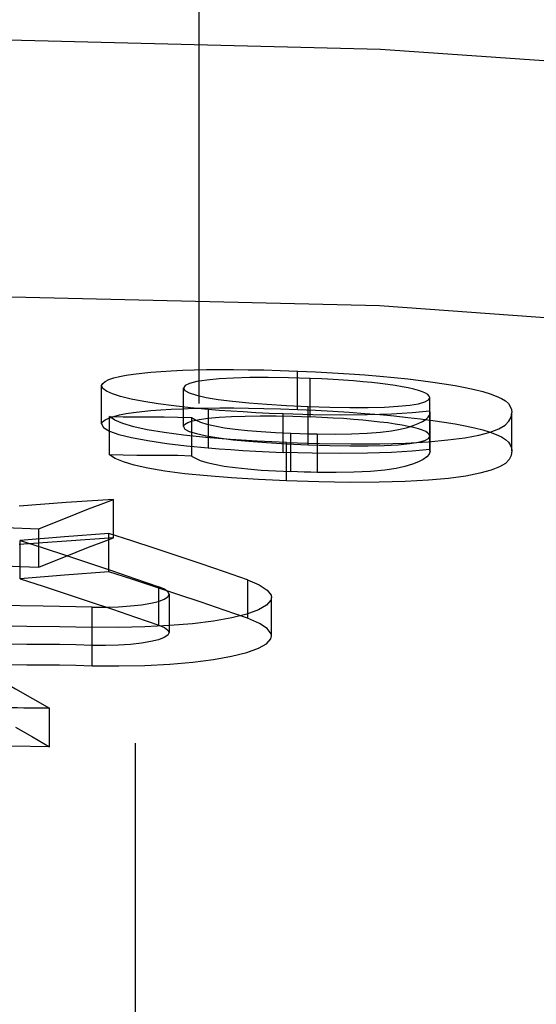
# Model space of a CAD drawing. Header units: inches. Extents: x 0 to 85, y 0 to 55.
# Tile 110 of 115: x 61.128 to 61.287, y 34.111 to 34.414. Entities that reach past the tile are written whole.
import ezdxf

# ---------------------------------------------------------------- set-up
doc = ezdxf.new("R2010")
doc.units = ezdxf.units.IN
doc.header["$LTSCALE"] = 4.675
doc.header["$MEASUREMENT"] = 0
doc.linetypes.add('HIDDEN', pattern=[0.2, 0.1, -0.1])
for name, color, linetype in [('_15034', 7, 'CONTINUOUS'), ('_15875', 7, 'CONTINUOUS'), ('DEFAULT_2', 8, 'HIDDEN')]:
    doc.layers.add(name, color=color, linetype=linetype)

msp = doc.modelspace()

# ---------------------------------------------------------------- linework, layer by layer
at = {"layer": '_15034', "color": 8, "linetype": 'HIDDEN'}
for p, q in [((61.21379, 34.29422), (61.21379, 34.30603)), ((61.15345, 34.28973), (61.15345, 34.30154)), ((61.21765, 34.29193), (61.21765, 34.30375)), ((61.17869, 34.28892), (61.17869, 34.30073)), ((61.21041, 34.29542), (61.21702, 34.29511)), ((61.21702, 34.2833), (61.21702, 34.29511)), ((61.2544, 34.2819), (61.2544, 34.29783)), ((61.15598, 34.28026), (61.15598, 34.29207)), ((61.18631, 34.2942), (61.18631, 34.2824)), ((61.20226, 34.29224), (61.2072, 34.29223)), ((61.2072, 34.29223), (61.21231, 34.29212)), ((61.20848, 34.2944), (61.21379, 34.29422)), ((61.20933, 34.281), (61.20933, 34.29281)), ((61.21231, 34.29212), (61.21765, 34.29193)), ((61.21379, 34.29422), (61.21927, 34.29396)), ((61.25452, 34.28136), (61.25452, 34.29317)), ((61.27964, 34.28145), (61.27964, 34.29327)), ((61.17701, 34.29182), (61.18121, 34.29169)), ((61.18121, 34.29169), (61.18121, 34.27988)), ((61.18121, 34.29169), (61.18234, 34.29098)), ((61.18833, 34.28912), (61.19126, 34.28859)), ((61.22791, 34.29137), (61.22469, 34.29157)), ((61.21166, 34.27509), (61.21166, 34.2869)), ((61.21166, 34.28689), (61.21446, 34.2868)), ((61.21446, 34.2868), (61.2172, 34.28672)), ((61.2172, 34.28672), (61.21984, 34.28666)), ((61.21983, 34.28666), (61.21983, 34.27486)), ((61.21984, 34.28666), (61.2253, 34.28663)), ((61.25399, 34.28531), (61.2544, 34.28602)), ((61.17967, 34.28304), (61.18631, 34.2824)), ((61.21035, 34.27222), (61.21035, 34.28403)), ((61.21041, 34.28361), (61.21702, 34.2833)), ((61.18121, 34.27988), (61.17701, 34.28001)), ((61.21831, 34.28073), (61.20933, 34.281)), ((61.22705, 34.28064), (61.21831, 34.28073)), ((61.18598, 34.27374), (61.17913, 34.27443)), ((61.20705, 34.2753), (61.21166, 34.27509)), ((61.21579, 34.27495), (61.21166, 34.27509)), ((61.21783, 34.2749), (61.21579, 34.27495)), ((61.21983, 34.27486), (61.21783, 34.2749)), ((61.21035, 34.27222), (61.20171, 34.27264)), ((61.22035, 34.27192), (61.21035, 34.27222)), ((61.22993, 34.27179), (61.22035, 34.27192)), ((61.14267, 34.26555), (61.12818, 34.26447)), ((61.15716, 34.26656), (61.14267, 34.26555)), ((61.15716, 34.25475), (61.15716, 34.26656)), ((61.13423, 34.24566), (61.13423, 34.25747)), ((61.15574, 34.25607), (61.1421, 34.25501)), ((61.15574, 34.24425), (61.15574, 34.25607)), ((61.16285, 34.25379), (61.15574, 34.25607)), ((61.14269, 34.25374), (61.12818, 34.25266)), ((61.1421, 34.25501), (61.12846, 34.25389)), ((61.12846, 34.24208), (61.12846, 34.25389)), ((61.15716, 34.25475), (61.14269, 34.25374)), ((61.15335, 34.25329), (61.15716, 34.25475)), ((61.11345, 34.24649), (61.12846, 34.2459)), ((61.12846, 34.2459), (61.13423, 34.24566)), ((61.15574, 34.24425), (61.14212, 34.2432)), ((61.14212, 34.2432), (61.12846, 34.24208)), ((61.19836, 34.24179), (61.19836, 34.22998)), ((61.17108, 34.22789), (61.17108, 34.2397)), ((61.17425, 34.23739), (61.17425, 34.22558)), ((61.20574, 34.22457), (61.20574, 34.23638)), ((61.13557, 34.23373), (61.12051, 34.23396)), ((61.15063, 34.23344), (61.13557, 34.23373)), ((61.15063, 34.21541), (61.15063, 34.23344)), ((61.15063, 34.23344), (61.15499, 34.23343)), ((61.12051, 34.22774), (61.13055, 34.22759)), ((61.13055, 34.22759), (61.14059, 34.22742)), ((61.14059, 34.22742), (61.15063, 34.22722)), ((61.13747, 34.19051), (61.13747, 34.20232)), ((61.13747, 34.19051), (61.12569, 34.19069))]:
    msp.add_line(p, q, dxfattribs=at)
at = {"layer": '_15034', "color": 7, "linetype": 'Continuous'}
msp.add_lwpolyline([(62.56575, 34.0251), (62.46686, 34.0847), (62.35499, 34.14278), (62.23532, 34.19597), (62.10845, 34.24391), (61.97523, 34.28622), (61.83629, 34.32264), (61.69225, 34.35295), (61.54411, 34.37687), (61.39293, 34.39421), (61.2393, 34.40486), (61.08385, 34.40872), (60.92761, 34.40568), (60.77154, 34.39567), (60.61669, 34.37872), (60.46402, 34.35485), (60.31499, 34.32426), (60.17095, 34.28727), (60.03291, 34.24423), (59.90177, 34.19553), (59.77878, 34.1418), (59.66484, 34.08375), (59.56517, 34.02497)], dxfattribs=at)
at = {"layer": '_15034', "color": 8, "linetype": 'HIDDEN'}
for points in [[(61.77419, 34.25603), (61.71112, 34.26917), (61.55852, 34.29529), (61.40056, 34.3144), (61.23892, 34.32604), (61.07523, 34.32999), (60.91125, 34.32612), (60.7487, 34.31453), (60.58925, 34.29542), (60.43453, 34.26919), (60.3567, 34.25297)], [(61.15345, 34.30153), (61.15385, 34.3022), (61.15462, 34.30281), (61.15577, 34.30337), (61.15724, 34.30387), (61.15901, 34.30432), (61.16106, 34.30472), (61.16336, 34.30508), (61.1659, 34.30539), (61.16869, 34.30566), (61.1717, 34.3059), (61.17492, 34.30609), (61.17835, 34.30624), (61.18196, 34.30636), (61.18578, 34.30644), (61.18983, 34.30648), (61.19411, 34.30648), (61.19863, 34.30643), (61.2034, 34.30634), (61.20846, 34.30621), (61.21379, 34.30602)], [(61.21765, 34.30375), (61.21094, 34.30397), (61.20478, 34.30406), (61.19914, 34.30402), (61.19408, 34.30386), (61.18965, 34.3036), (61.18589, 34.30323), (61.18284, 34.30277), (61.18057, 34.30219), (61.1792, 34.30152), (61.17869, 34.30073)], [(61.21379, 34.30602), (61.21928, 34.30577), (61.22456, 34.30548), (61.22961, 34.30516), (61.23445, 34.3048), (61.23907, 34.30442), (61.24348, 34.30401), (61.24766, 34.30357), (61.25162, 34.3031), (61.25536, 34.30261), (61.25889, 34.30209), (61.26221, 34.30154), (61.2653, 34.30097), (61.26814, 34.30036), (61.2707, 34.29972), (61.27294, 34.29904), (61.27487, 34.29833), (61.27644, 34.29759), (61.27768, 34.2968), (61.27858, 34.29598), (61.27918, 34.29512), (61.27954, 34.29422), (61.27964, 34.29326)], [(61.18631, 34.2942), (61.18088, 34.29472), (61.17576, 34.2953), (61.17091, 34.29594), (61.16649, 34.29663), (61.16262, 34.29738), (61.15936, 34.29816), (61.15685, 34.29898), (61.15503, 34.29982), (61.1539, 34.30067), (61.15345, 34.30153)], [(61.2544, 34.29783), (61.25425, 34.2983), (61.25383, 34.29875), (61.25315, 34.29919), (61.2522, 34.29962), (61.25097, 34.30003), (61.2495, 34.30043), (61.2478, 34.30081), (61.24589, 34.30117), (61.24379, 34.30152), (61.24152, 34.30184), (61.23912, 34.30215), (61.23656, 34.30244), (61.23384, 34.30271), (61.23096, 34.30295), (61.22791, 34.30318), (61.22469, 34.30338), (61.22127, 34.30357), (61.21765, 34.30375)], [(61.17869, 34.30073), (61.17913, 34.29998), (61.18045, 34.29927), (61.18266, 34.29858), (61.18567, 34.29792), (61.18939, 34.29731), (61.19378, 34.29674), (61.19877, 34.29624), (61.20434, 34.29579), (61.21041, 34.29542)], [(61.21702, 34.29511), (61.22374, 34.29488), (61.22989, 34.29478)], [(61.22989, 34.29478), (61.23549, 34.2948), (61.24046, 34.29494), (61.24474, 34.29518), (61.24828, 34.29552), (61.25099, 34.29597), (61.2529, 34.2965), (61.25404, 34.29712), (61.2544, 34.29783)], [(61.15345, 34.28973), (61.15383, 34.2904), (61.15462, 34.29101), (61.15577, 34.29156), (61.15724, 34.29206), (61.15902, 34.29251), (61.16106, 34.29291), (61.16337, 34.29327), (61.16591, 34.29358), (61.1687, 34.29386), (61.17172, 34.29409), (61.17495, 34.29428), (61.17837, 34.29444), (61.18199, 34.29456), (61.18581, 34.29464), (61.18986, 34.29468)], [(61.15598, 34.29207), (61.16018, 34.29197), (61.16439, 34.2919)], [(61.21035, 34.28403), (61.20139, 34.28446), (61.19313, 34.28498), (61.18554, 34.28559), (61.17872, 34.28629), (61.17271, 34.28708), (61.16756, 34.28795), (61.16339, 34.28889), (61.1601, 34.28989), (61.15762, 34.29095), (61.15598, 34.29207)], [(61.16439, 34.2919), (61.1728, 34.2919), (61.17701, 34.29182)], [(61.17869, 34.28892), (61.17905, 34.28957), (61.17999, 34.29015), (61.18147, 34.29065), (61.18355, 34.29109), (61.18632, 34.29147), (61.18964, 34.29179), (61.19342, 34.29202), (61.19763, 34.29218), (61.20226, 34.29224)], [(61.20933, 34.29281), (61.20505, 34.29299), (61.20094, 34.2932), (61.197, 34.29342), (61.19324, 34.29366), (61.18968, 34.29392), (61.18631, 34.2942)], [(61.18986, 34.29468), (61.19413, 34.29467), (61.19865, 34.29463), (61.20342, 34.29454), (61.20848, 34.2944)], [(61.2544, 34.29371), (61.24898, 34.29316), (61.24262, 34.29276), (61.23519, 34.29252), (61.22703, 34.29244), (61.21844, 34.29254), (61.20933, 34.29281)], [(61.21035, 34.28403), (61.22055, 34.28373), (61.2302, 34.2836), (61.23903, 34.28364), (61.24695, 34.28386), (61.25392, 34.28426), (61.26, 34.28482), (61.2652, 34.2855), (61.26953, 34.2863), (61.27301, 34.28721), (61.27566, 34.28823), (61.27755, 34.28934), (61.27877, 34.29055), (61.27942, 34.29186), (61.27964, 34.29327)], [(61.22469, 34.29157), (61.22125, 34.29176), (61.21765, 34.29193)], [(61.21927, 34.29396), (61.22457, 34.29367), (61.22962, 34.29335)], [(61.22962, 34.29335), (61.23445, 34.293), (61.23908, 34.29262), (61.24348, 34.2922)], [(61.24348, 34.2922), (61.24766, 34.29177), (61.25161, 34.2913), (61.25536, 34.29081), (61.25889, 34.29028), (61.26221, 34.28974), (61.2653, 34.28916), (61.26815, 34.28855), (61.27071, 34.28791), (61.27295, 34.28723), (61.27487, 34.28652), (61.27645, 34.28578), (61.27769, 34.285), (61.27859, 34.28418), (61.27918, 34.28332), (61.27951, 34.28241), (61.27964, 34.28145)], [(61.24754, 34.28867), (61.24933, 34.28926), (61.25089, 34.28986), (61.25216, 34.29049), (61.25316, 34.29113), (61.25389, 34.29179), (61.25434, 34.29247), (61.25452, 34.29316)], [(61.25452, 34.29316), (61.25451, 34.29325), (61.25449, 34.29334), (61.25447, 34.29343), (61.25445, 34.29353), (61.25443, 34.29362), (61.2544, 34.29371)], [(61.15345, 34.28973), (61.15414, 34.28863), (61.15591, 34.28756), (61.15881, 34.28652), (61.16275, 34.28554), (61.16777, 34.28462), (61.17353, 34.28378), (61.17967, 34.28304)], [(61.17869, 34.28892), (61.17914, 34.28817), (61.18045, 34.28745), (61.18268, 34.28676), (61.18574, 34.2861), (61.18952, 34.28548)], [(61.18234, 34.29098), (61.18391, 34.29031), (61.18589, 34.28969), (61.18833, 34.28912)], [(61.2544, 34.28602), (61.25423, 34.28649), (61.25383, 34.28694), (61.25316, 34.28738), (61.2522, 34.28781), (61.25097, 34.28822), (61.24949, 34.28862), (61.24779, 34.289), (61.24588, 34.28936), (61.24378, 34.28971), (61.24151, 34.29004), (61.2391, 34.29034), (61.23654, 34.29063), (61.23382, 34.2909), (61.23095, 34.29114), (61.22791, 34.29137)], [(61.19126, 34.28859), (61.19462, 34.28813), (61.1984, 34.28773)], [(61.1984, 34.28773), (61.20254, 34.28739), (61.20695, 34.28711), (61.21166, 34.28689)], [(61.2253, 34.28663), (61.23037, 34.28671), (61.23513, 34.2869), (61.23932, 34.2872), (61.24265, 34.28762)], [(61.24265, 34.28762), (61.24535, 34.28812), (61.24754, 34.28867)], [(61.18952, 34.28548), (61.19394, 34.28491), (61.19882, 34.28442), (61.20426, 34.28399), (61.21041, 34.28361)], [(61.21702, 34.2833), (61.22365, 34.28307), (61.22987, 34.28297), (61.23546, 34.28299), (61.24043, 34.28313), (61.24472, 34.28337)], [(61.24472, 34.28337), (61.24826, 34.28371), (61.25099, 34.28415), (61.25289, 34.28469), (61.25399, 34.28531)], [(61.16439, 34.28009), (61.16018, 34.28015), (61.15598, 34.28026)], [(61.17913, 34.27443), (61.17294, 34.27523), (61.16772, 34.27611), (61.16356, 34.27705), (61.16024, 34.27805), (61.15768, 34.27912), (61.15598, 34.28026)], [(61.17701, 34.28001), (61.1728, 34.28009), (61.16439, 34.28009)], [(61.18121, 34.27988), (61.18234, 34.27918), (61.18387, 34.27852), (61.18584, 34.2779), (61.18828, 34.27733)], [(61.18631, 34.2824), (61.18966, 34.28212), (61.19321, 34.28186), (61.19695, 34.28162), (61.20089, 34.2814), (61.20502, 34.28119), (61.20933, 34.281)], [(61.24266, 34.28096), (61.23526, 34.28072), (61.22705, 34.28064)], [(61.2544, 34.2819), (61.24903, 34.28135), (61.24266, 34.28096)], [(61.25452, 34.28136), (61.25424, 34.28047), (61.25355, 34.27963), (61.25243, 34.27884), (61.25092, 34.27808), (61.24907, 34.27735), (61.24678, 34.27668), (61.24405, 34.27605)], [(61.27964, 34.28145), (61.27943, 34.28009), (61.27883, 34.27882), (61.27768, 34.27763), (61.27588, 34.27652), (61.27328, 34.27549), (61.26982, 34.27456), (61.26548, 34.27373), (61.2602, 34.27302), (61.25399, 34.27245), (61.24687, 34.27205)], [(61.25452, 34.28136), (61.25451, 34.28145), (61.25449, 34.28154), (61.25447, 34.28163), (61.25445, 34.28172), (61.25443, 34.28181), (61.2544, 34.2819)], [(61.18828, 34.27733), (61.1912, 34.2768), (61.19461, 34.27632), (61.19844, 34.27592)], [(61.20171, 34.27264), (61.19348, 34.27315), (61.18598, 34.27374)], [(61.19844, 34.27592), (61.20259, 34.27558), (61.20705, 34.2753)], [(61.24405, 34.27605), (61.24063, 34.27553), (61.23616, 34.27516), (61.23106, 34.27493), (61.22566, 34.27482), (61.21983, 34.27486)], [(61.24687, 34.27205), (61.23882, 34.27183), (61.22993, 34.27179)], [(61.13423, 34.25747), (61.13805, 34.25904), (61.14187, 34.26059), (61.14569, 34.26212), (61.14951, 34.26362), (61.15334, 34.2651), (61.15716, 34.26656)], [(61.07192, 34.2596), (61.08231, 34.25932), (61.0927, 34.25901), (61.10308, 34.25867), (61.11346, 34.2583), (61.12385, 34.2579), (61.13423, 34.25747)], [(61.12846, 34.25389), (61.13558, 34.25163), (61.14268, 34.24933), (61.14979, 34.24699), (61.15689, 34.2446), (61.16399, 34.24217), (61.17108, 34.2397)], [(61.1457, 34.25031), (61.14953, 34.25181), (61.15335, 34.25329)], [(61.19836, 34.24179), (61.19127, 34.24427), (61.18417, 34.24672), (61.17707, 34.24912), (61.16996, 34.25147), (61.16285, 34.25379)], [(61.13423, 34.24566), (61.13806, 34.24723), (61.14188, 34.24879), (61.1457, 34.25031)], [(61.16991, 34.23968), (61.16282, 34.24199), (61.15574, 34.24425)], [(61.12846, 34.24208), (61.13554, 34.23983), (61.14263, 34.23754), (61.14973, 34.23519), (61.15684, 34.23281)], [(61.19836, 34.24179), (61.20201, 34.24024), (61.20444, 34.23867), (61.20562, 34.23709), (61.20574, 34.23638)], [(61.15499, 34.23343), (61.15868, 34.23353), (61.16239, 34.23378), (61.16574, 34.23414), (61.16864, 34.23462), (61.171, 34.2352), (61.17276, 34.23586), (61.17385, 34.23658), (61.17425, 34.23739)], [(61.19836, 34.22998), (61.19123, 34.23247), (61.18411, 34.23492), (61.17701, 34.23732), (61.16991, 34.23968)], [(61.17425, 34.23739), (61.17392, 34.23814), (61.17286, 34.23892), (61.17108, 34.2397)], [(61.20574, 34.23638), (61.20555, 34.23552), (61.20426, 34.23402), (61.20178, 34.2326), (61.19818, 34.2313), (61.19353, 34.23014), (61.18794, 34.22914), (61.18152, 34.22833), (61.17443, 34.22773), (61.16681, 34.22733), (61.15881, 34.22717), (61.15063, 34.22722)], [(61.15684, 34.23281), (61.16396, 34.23037), (61.17108, 34.22789)], [(61.20574, 34.22457), (61.20563, 34.22525), (61.20447, 34.22684), (61.20204, 34.22841), (61.19836, 34.22998)], [(61.17425, 34.22558), (61.17386, 34.22478), (61.17277, 34.22406), (61.17102, 34.22339), (61.16866, 34.22282)], [(61.17108, 34.22789), (61.17286, 34.22711), (61.17392, 34.22634), (61.17425, 34.22558)], [(61.15063, 34.21541), (61.15884, 34.21536), (61.16685, 34.21552), (61.17448, 34.21592), (61.18157, 34.21652), (61.18795, 34.21733), (61.19351, 34.21832), (61.19814, 34.21948), (61.20174, 34.22077), (61.20423, 34.22218), (61.20554, 34.22368), (61.20574, 34.22457)], [(61.16866, 34.22282), (61.16576, 34.22234), (61.16241, 34.22197), (61.15869, 34.22172), (61.15472, 34.22161), (61.15063, 34.22163)], [(61.13055, 34.22191), (61.12553, 34.222), (61.12051, 34.22215)], [(61.15063, 34.22163), (61.14561, 34.22181), (61.14059, 34.22191), (61.13055, 34.22191)], [(61.12051, 34.21593), (61.12553, 34.21578), (61.13055, 34.2157)], [(61.13055, 34.2157), (61.14059, 34.2157), (61.14561, 34.21559), (61.15063, 34.21541)], [(61.12181, 34.21123), (61.12702, 34.2083), (61.13224, 34.20533), (61.13747, 34.20232)], [(61.12961, 34.20241), (61.12765, 34.20245), (61.12569, 34.2025)], [(61.13747, 34.20232), (61.1355, 34.20238), (61.13354, 34.20241), (61.12961, 34.20241)], [(61.12706, 34.19647), (61.13227, 34.19351), (61.13747, 34.19051)]]:
    msp.add_lwpolyline(points, dxfattribs=at)
at = {"layer": '_15875', "color": 8, "linetype": 'HIDDEN'}
msp.add_line((61.16381, 35.12659), (61.16381, 33.41079), dxfattribs=at)
at = {"layer": 'DEFAULT_2', "color": 8, "linetype": 'HIDDEN'}
msp.add_line((61.1835, 33.36101), (61.1835, 35.12506), dxfattribs=at)

doc.saveas('drawing.dxf')
